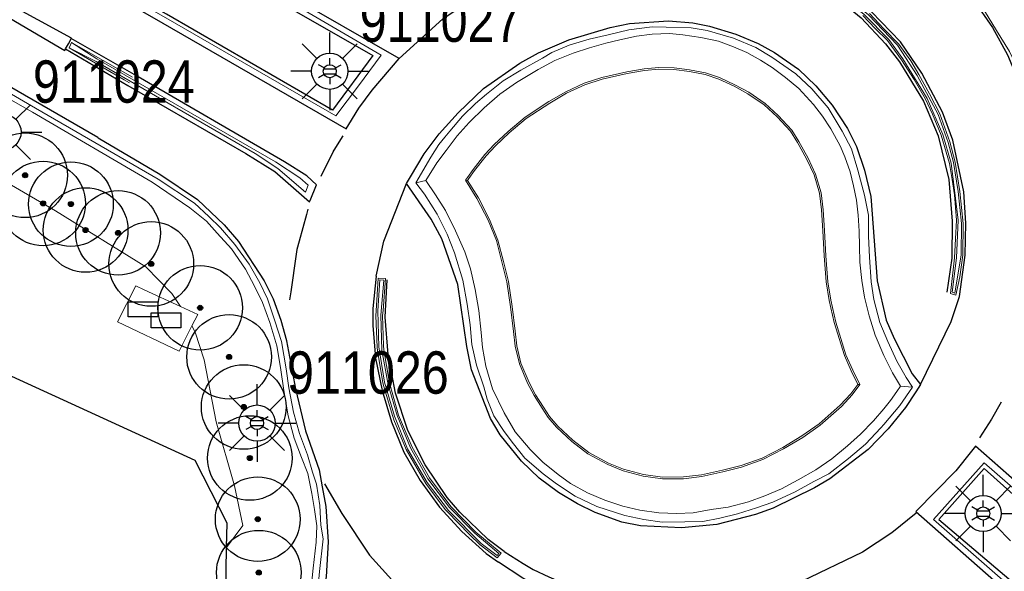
# Model space of a CAD drawing. Header units: metres. Extents: x 169249 to 194689, y 406250 to 412203.
# Tile 27 of 35: x 169901 to 169959, y 406948 to 406980. Entities that reach past the tile are written whole.
import ezdxf
from ezdxf.enums import TextEntityAlignment as Align

# ---------------------------------------------------------------- set-up
doc = ezdxf.new("R2010")
doc.units = ezdxf.units.M
doc.layers.get('0').update_dxf_attribs({"lineweight": 25})
for name, color, linetype, lineweight in [('B-WE-GR-BOOM-S', 90, 'Continuous', 25), ('B-WE-KL-ET_LS_OV_KAST-S', 190, 'Continuous', 25), ('B-WE-KL-ET_LS_OV_LICHTMAST-S', 190, 'Continuous', 25), ('B-WE-OG-BREUKLIJN-G', 7, 'Continuous', 18), ('B-WE-OG-TOPOGRAFIE_WEG_BERM-GV', 62, 'Continuous', 18), ('B-WE-OG-TOPOGRAFIE_WEG_RIJWEG-GV', 252, 'Continuous', 18)]:
    doc.layers.add(name, color=color, linetype=linetype, lineweight=lineweight)
for name, color, linetype in [('B-WE-IE-MEUBILAIR_WEGMEUBILAIR-S', 7, 'Continuous'), ('B-WE-IE-TERREINAFSCHEIDING_KUNSTMATIG_HEKWERK_RASTER-G', 7, 'Continuous'), ('B-WE-OG-TOPOGRAFIE_WEG_VERKEERSEILAND-GV', 7, 'Continuous'), ('B-WE-VW-MARKERING-G', 7, 'Continuous')]:
    doc.layers.add(name, color=color, linetype=linetype)
doc.styles.add('ARIAL', font='ARIALN.TTF', dxfattribs={"height": 1})
doc.styles.add('NLCS-ISO', font='txt')

# ---------------------------------------------------------------- blocks, each defined once
blk = doc.blocks.new('SKL-ET_OV_KAST_ALGEMEEN-SO')
for p, q in [((-0.912, 0.442), (0.838, 0.442)), ((-0.912, -0.433), (-0.912, 0.442)), ((0.838, 0.442), (0.838, -0.433)), ((0.838, -0.433), (-0.912, -0.433))]:
    blk.add_line(p, q)
blk = doc.blocks.new('SGR-BOOM_01')
at = {"ltscale": 0.1}
h = blk.add_hatch(color=256, dxfattribs=at)
edge = h.paths.add_edge_path()
edge.add_arc((0, 0), 0.15, 0, 360)
for radius in [2.5, 0.045]:
    blk.add_circle((0, 0), radius)
blk.add_circle((0, 0), 0.15, dxfattribs=at)
blk = doc.blocks.new('B-SIE-WEG_LICHTMAST-SO')
at = {"ltscale": 0.1}
for p, q in [((0, 0.386), (0, 0.772)), ((-0.334, 0.193), (-0.668, 0.386)), ((0.334, 0.193), (0.668, 0.386)), ((-0.334, -0.193), (-0.668, -0.386)), ((0, -0.386), (0, -0.772)), ((0.334, -0.193), (0.668, -0.386))]:
    blk.add_line(p, q, dxfattribs=at)
at = {"flags": 128}
for points in [[(-0.354, 0.152), (0.354, 0.152)], [(-0.354, -0.152), (0.354, -0.152)]]:
    blk.add_lwpolyline(points, dxfattribs=at)
at = {"ltscale": 0.1}
blk.add_circle((0, 0), 0.386, dxfattribs=at)
at = {"style": 'NLCS-ISO'}
blk.add_attdef('TYPE', text='', height=0.549, dxfattribs=at).set_placement((0, 0.772), align=Align.BOTTOM_CENTER)
blk = doc.blocks.new('LM')
for p, q in [((-0.47, 0.612), (-0.47, 1.834)), ((-1.227, 0.299), (-2.091, 1.163)), ((0.287, 0.298), (1.152, 1.163)), ((-1.54, -0.458), (-2.762, -0.458)), ((0.599, -0.458), (1.822, -0.458)), ((-1.226, -1.215), (-2.091, -2.08)), ((-0.47, -1.527), (-0.47, -2.75)), ((0.286, -1.214), (1.152, -2.08))]:
    blk.add_line(p, q)
blk.add_circle((-0.47, -0.458), 1.07)
at = {"color": 7, "style": 'ARIAL'}
blk.add_attdef('MASTNR.', (1.3, 1.28), '', height=2.5, dxfattribs=at)

msp = doc.modelspace()

# ---------------------------------------------------------------- linework, layer by layer
at = {"layer": 'B-WE-IE-TERREINAFSCHEIDING_KUNSTMATIG_HEKWERK_RASTER-G'}
msp.add_line((169912.586, 406934.965, 12.335), (169912.865, 406948.991, 12.298), dxfattribs=at)
msp.add_polyline3d([(169912.865, 406948.991, 12.298), (169912.893, 406950.417, 12.294), (169911.007, 406954.131, 12.258), (169899.704, 406959.314, 12.304), (169890.076, 406963.995, 12.594)], dxfattribs=at)
at = {"layer": 'B-WE-OG-BREUKLIJN-G'}
for points in [[(169950.513, 406980.492, 12.784), (169949.092, 406981.683, 12.763), (169947.548, 406982.713, 12.754), (169947.612, 406982.818, 12.742), (169948.996, 406981.945, 12.768), (169950.771, 406980.473, 12.786), (169952.494, 406978.669, 12.792), (169953.657, 406976.887, 12.792), (169954.891, 406974.581, 12.815), (169955.484, 406972.923, 12.822), (169955.807, 406971.733, 12.832), (169956.08, 406970.02, 12.842), (169956.271, 406968.125, 12.844), (169956.244, 406966.277, 12.84), (169955.87, 406964.022, 12.832), (169955.728, 406964.07, 12.83), (169955.967, 406966.098, 12.832), (169956.074, 406968.34, 12.832), (169955.657, 406971.708, 12.837), (169955.164, 406973.395, 12.82), (169954.239, 406975.531, 12.806), (169952.81, 406977.866, 12.802), (169951.976, 406979.013, 12.786), (169950.513, 406980.492, 12.784)], [(169903.554, 406978.524, 12.377), (169905.151, 406977.716, 12.508), (169914.551, 406972.264, 12.625), (169915.895, 406971.388, 12.665), (169917.521, 406969.993, 12.673), (169917.685, 406970.409, 12.671), (169917.187, 406970.836, 12.671), (169915.747, 406971.778, 12.677), (169905.206, 406977.869, 12.541), (169903.71, 406978.836, 12.377)], [(169922.04, 406960.653, 12.862), (169922.405, 406958.607, 12.862), (169922.93, 406956.778, 12.838), (169923.724, 406954.873, 12.838), (169924.754, 406953.036, 12.82), (169926.026, 406951.345, 12.821), (169927.522, 406949.82, 12.795), (169928.938, 406948.632, 12.796), (169928.835, 406948.507, 12.796), (169927.905, 406949.214, 12.796), (169925.972, 406951.171, 12.797), (169924.71, 406952.818, 12.796), (169923.55, 406954.814, 12.829), (169922.777, 406956.749, 12.84), (169922.186, 406958.761, 12.862), (169921.851, 406960.841, 12.862), (169921.793, 406962.963, 12.862), (169921.905, 406964.798, 12.862), (169922.148, 406964.784, 12.862), (169921.969, 406962.708, 12.862), (169922.04, 406960.653, 12.862)]]:
    msp.add_polyline3d(points, dxfattribs=at)
at = {"layer": 'B-WE-OG-TOPOGRAFIE_WEG_BERM-GV'}
for p, q in [((169924.638, 406970.668, 12.895), (169924.048, 406970.539, 12.766)), ((169927.101, 406970.682, 13.083), (169926.981, 406970.686, 12.983)), ((169950.272, 406958.609, 12.93), (169950.155, 406958.62, 13.03)), ((169953.386, 406958.465, 12.768), (169952.67, 406958.513, 12.903))]:
    msp.add_line(p, q, dxfattribs=at)
for points in [[(169910.133, 406963.223, 12.663), (169909.621, 406963.988, 12.581), (169908.086, 406965.575, 12.509), (169902.753, 406968.886, 12.386), (169896.356, 406972.614, 12.295), (169883.809, 406979.636, 12.117), (169871.197, 406985.757, 11.931), (169861.652, 406989.346, 11.836), (169843.67, 406994.882, 11.575), (169831.853, 406997.836, 11.446), (169797.621, 407005.632, 11.057), (169798.844, 407009.272, 11.132)], [(169896.645, 406977.409, 12.37), (169901.399, 406974.716, 12.429), (169908.461, 406970.58, 12.562), (169910.685, 406969.056, 12.607), (169911.681, 406968.271, 12.646), (169912.298, 406967.566, 12.655), (169913.154, 406966.642, 12.675), (169913.974, 406965.442, 12.698), (169914.517, 406964.428, 12.696), (169914.977, 406963.464, 12.69), (169915.421, 406962.287, 12.69), (169915.834, 406960.904, 12.689), (169916.049, 406959.623, 12.689), (169916.236, 406958.266, 12.704), (169916.504, 406956.767, 12.687), (169916.858, 406955.439, 12.682), (169917.291, 406954.305, 12.674), (169917.653, 406953.363, 12.665), (169917.889, 406952.18, 12.669), (169918.044, 406951.232, 12.663), (169918.19, 406950.271, 12.659), (169918.156, 406949.288, 12.657), (169917.98, 406947.759, 12.642), (169917.795, 406946.03, 12.611)], [(169927.101, 406970.682, 13.083), (169927.176, 406970.789, 13.082), (169927.513, 406971.276, 13.083), (169928.195, 406972.138, 13.084), (169928.745, 406972.727, 13.069), (169929.555, 406973.502, 13.068), (169930.549, 406974.342, 13.07), (169931.951, 406975.256, 13.053), (169932.942, 406975.836, 13.046), (169934.026, 406976.327, 13.046), (169935.05, 406976.659, 13.045), (169936.523, 406977.001, 13.046), (169937.539, 406977.179, 13.045), (169938.399, 406977.254, 13.043), (169939.285, 406977.236, 13.064), (169940.196, 406977.126, 13.064), (169941.121, 406976.945, 13.064), (169941.942, 406976.661, 13.064), (169942.841, 406976.247, 13.064), (169943.653, 406975.803, 13.064), (169944.606, 406975.155, 13.063), (169945.381, 406974.443, 13.064), (169946.163, 406973.59, 13.064), (169946.575, 406972.924, 13.103), (169947.119, 406971.953, 13.103), (169947.562, 406971.018, 13.104), (169947.893, 406969.929, 13.093), (169947.993, 406968.932, 13.083), (169948.08, 406967.704, 13.118), (169948.15, 406966.226, 13.118), (169948.274, 406964.679, 13.079), (169948.459, 406963.592, 13.065), (169948.744, 406962.273, 13.067), (169949.351, 406960.326, 13.03), (169949.759, 406959.424, 13.03), (169950.155, 406958.62, 13.03)], [(169950.155, 406958.62, 13.03), (169949.737, 406958.072, 13.03), (169949.107, 406957.388, 13.03), (169947.857, 406956.296, 13.03), (169946.845, 406955.574, 13.03), (169945.717, 406954.894, 13.03), (169944.49, 406954.27, 13.028), (169943.253, 406953.83, 13.057), (169942.156, 406953.544, 13.057), (169940.912, 406953.281, 13.057), (169939.845, 406953.15, 13.057), (169938.618, 406953.14, 13.057), (169937.478, 406953.3, 13.057), (169936.31, 406953.607, 13.057), (169935.416, 406953.971, 13.057), (169934.261, 406954.607, 13.051), (169933.317, 406955.329, 13.069), (169932.42, 406956.157, 13.068), (169931.932, 406956.716, 13.069), (169931.578, 406957.276, 13.071), (169931.114, 406958.011, 13.065), (169930.727, 406958.745, 13.083), (169930.25, 406959.875, 13.083), (169930.003, 406960.905, 13.083), (169929.91, 406961.769, 13.083), (169929.735, 406963.225, 13.083), (169929.515, 406964.702, 13.083), (169929.221, 406965.889, 13.083), (169928.892, 406967.151, 13.083), (169928.396, 406968.366, 13.084), (169927.734, 406969.656, 13.084), (169927.101, 406970.682, 13.083)], [(169910.817, 406962.076, 12.658), (169910.057, 406960.596, 12.62), (169906.413, 406962.325, 12.592), (169907.499, 406964.445, 12.632), (169907.994, 406964.215, 12.638), (169910.133, 406963.223, 12.663)], [(169910.817, 406962.076, 12.658), (169911.161, 406962.746, 12.675), (169910.133, 406963.223, 12.663)], [(169912.865, 406948.991, 12.298), (169913.815, 406950.278, 12.581), (169913.331, 406952.626, 12.59), (169912.247, 406956.409, 12.608), (169911.529, 406960.073, 12.622), (169911.006, 406961.702, 12.63), (169910.817, 406962.076, 12.658)]]:
    msp.add_polyline3d(points, dxfattribs=at)
at = {"layer": 'B-WE-OG-TOPOGRAFIE_WEG_RIJWEG-GV'}
msp.add_line((169903.71, 406978.836, 12.377), (169907.312, 406976.784, 12.477), dxfattribs=at)
for points in [[(169840.865, 407010.578, 11.689), (169849.586, 407008.625, 11.763), (169857.772, 407006.52, 11.881), (169865.977, 407004.057, 12.014), (169873.798, 407001.363, 12.102), (169881.447, 406998.493, 12.206), (169889.004, 406995.31, 12.298), (169897.057, 406991.688, 12.379), (169902.613, 406988.9, 12.443), (169907.681, 406986.321, 12.451), (169911.129, 406984.44, 12.491), (169921.999, 406978.089, 12.63), (169920.651, 406976.275, 12.614), (169919.306, 406974.507, 12.63), (169909.269, 406980.292, 12.423), (169901.4, 406984.8, 12.466), (169892.617, 406989.869, 12.347), (169887.949, 406992.367, 12.274), (169881.992, 406995.204, 12.197), (169874.328, 406998.473, 12.107), (169866.43, 407001.332, 12.019), (169858.845, 407003.695, 11.928), (169850.655, 407005.986, 11.807), (169840.412, 407008.469, 11.629)], [(169960.893, 406973.676, 12.625), (169960.685, 406974.26, 12.623), (169960.437, 406975.024, 12.63), (169960.035, 406976.203, 12.616), (169959.645, 406977.2, 12.609), (169959.103, 406978.304, 12.605), (169958.335, 406979.547, 12.592), (169957.636, 406980.699, 12.593), (169957.047, 406981.546, 12.593), (169956.344, 406982.389, 12.592), (169955.573, 406983.244, 12.59)], [(169950.444, 406980.42, 12.684), (169951.179, 406979.658, 12.688), (169951.9, 406978.948, 12.686), (169952.728, 406977.81, 12.702), (169953.47, 406976.651, 12.698), (169954.151, 406975.485, 12.706), (169954.551, 406974.604, 12.712), (169955.069, 406973.362, 12.72), (169955.559, 406971.686, 12.737), (169955.714, 406970.735, 12.732), (169955.85, 406969.824, 12.728), (169955.974, 406968.339, 12.732), (169955.915, 406967.225, 12.732), (169955.867, 406966.106, 12.732), (169955.619, 406964.001, 12.73), (169955.945, 406963.891, 12.732), (169956.165, 406964.981, 12.741), (169956.344, 406966.27, 12.74), (169956.371, 406968.129, 12.744), (169956.179, 406970.033, 12.742), (169955.905, 406971.754, 12.732), (169955.58, 406972.953, 12.722), (169954.983, 406974.621, 12.715), (169954.371, 406975.803, 12.704), (169953.744, 406976.937, 12.692), (169953.271, 406977.745, 12.69), (169952.571, 406978.733, 12.692), (169951.659, 406979.66, 12.687), (169950.84, 406980.545, 12.686)], [(169924.048, 406970.539, 12.766), (169924.921, 406972.055, 12.759), (169925.407, 406972.798, 12.761), (169925.75, 406973.229, 12.768), (169926.04, 406973.593, 12.775), (169926.789, 406974.474, 12.776), (169927.569, 406975.232, 12.779), (169928.223, 406975.783, 12.786), (169929.189, 406976.572, 12.773), (169930.242, 406977.205, 12.778), (169931.514, 406977.901, 12.779), (169932.077, 406978.235, 12.784), (169933.105, 406978.676, 12.784), (169934.27, 406979.023, 12.791), (169935.399, 406979.287, 12.794), (169936.619, 406979.575, 12.772), (169938.009, 406979.759, 12.768), (169938.828, 406979.745, 12.762), (169940.294, 406979.69, 12.75), (169941.257, 406979.55, 12.754), (169942.811, 406979.081, 12.751), (169944.115, 406978.542, 12.757), (169945.065, 406977.971, 12.754), (169946.482, 406976.976, 12.752), (169947.428, 406976.097, 12.752), (169948.402, 406974.968, 12.75), (169949.229, 406973.591, 12.751), (169949.764, 406972.546, 12.775), (169950.142, 406971.284, 12.791), (169950.534, 406969.808, 12.811), (169950.77, 406968.632, 12.814), (169950.782, 406967.384, 12.813), (169950.83, 406966.152, 12.812), (169950.935, 406964.694, 12.798), (169951.091, 406963.643, 12.794), (169951.452, 406962.288, 12.781), (169951.911, 406961.159, 12.773), (169952.457, 406960.003, 12.755), (169953.006, 406959.026, 12.749), (169953.386, 406958.465, 12.768)], [(169952.67, 406958.513, 12.903), (169952.196, 406959.306, 12.924), (169951.675, 406960.332, 12.929), (169951.163, 406961.54, 12.925), (169950.819, 406962.678, 12.964), (169950.54, 406963.786, 12.96), (169950.387, 406964.762, 12.961), (169950.258, 406965.845, 12.964), (169950.251, 406966.795, 12.962), (169950.232, 406967.683, 12.962), (169950.159, 406968.628, 12.963), (169950.064, 406969.518, 12.963), (169949.896, 406970.365, 12.968), (169949.701, 406971.181, 12.966), (169949.383, 406972.074, 12.966), (169949.106, 406972.726, 12.965), (169948.555, 406973.735, 12.965), (169948.066, 406974.487, 12.965), (169947.532, 406975.169, 12.965), (169946.655, 406976.114, 12.965), (169945.87, 406976.764, 12.965), (169945.092, 406977.364, 12.965), (169944.396, 406977.79, 12.966), (169943.586, 406978.248, 12.951), (169942.812, 406978.577, 12.951), (169941.909, 406978.906, 12.951), (169940.881, 406979.137, 12.948), (169939.807, 406979.287, 12.931), (169939.022, 406979.357, 12.932), (169938.003, 406979.318, 12.934), (169937.071, 406979.2, 12.934), (169936.093, 406978.998, 12.931), (169935.258, 406978.791, 12.948), (169934.291, 406978.521, 12.951), (169933.34, 406978.199, 12.94), (169932.251, 406977.772, 12.931), (169931.27, 406977.232, 12.925), (169929.991, 406976.469, 12.907), (169928.993, 406975.774, 12.899), (169928.076, 406974.98, 12.898), (169927.187, 406974.104, 12.901), (169926.49, 406973.309, 12.9), (169925.825, 406972.448, 12.9)], [(169894.188, 406979.247, 12.166), (169901.58, 406974.96, 12.266), (169905.086, 406972.929, 12.338), (169908.829, 406970.76, 12.416), (169910.972, 406969.329, 12.467), (169911.82, 406968.552, 12.502), (169912.511, 406967.869, 12.503), (169913.352, 406966.902, 12.501), (169914.196, 406965.736, 12.527), (169914.828, 406964.628, 12.547), (169915.286, 406963.677, 12.579), (169915.718, 406962.386, 12.593), (169916.114, 406961.152, 12.59), (169916.378, 406959.553, 12.59), (169916.528, 406958.415, 12.592), (169916.806, 406956.985, 12.571), (169917.165, 406955.721, 12.561), (169917.647, 406954.453, 12.548), (169917.944, 406953.439, 12.557)], [(169903.554, 406978.524, 12.377), (169903.636, 406978.687, 12.377), (169903.71, 406978.836, 12.377)], [(169907.12, 406976.457, 12.457), (169906.821, 406976.631, 12.453), (169903.554, 406978.524, 12.377)], [(169926.981, 406970.686, 12.983), (169927.094, 406970.846, 12.982), (169927.432, 406971.335, 12.983), (169928.119, 406972.203, 12.984), (169928.673, 406972.797, 12.969), (169929.488, 406973.577, 12.968), (169930.489, 406974.422, 12.97), (169931.898, 406975.341, 12.953), (169932.896, 406975.925, 12.946), (169933.99, 406976.42, 12.946), (169935.024, 406976.756, 12.945), (169936.503, 406977.1, 12.946), (169937.526, 406977.278, 12.945), (169938.395, 406977.355, 12.943), (169939.292, 406977.336, 12.964), (169940.212, 406977.224, 12.964), (169941.147, 406977.041, 12.964), (169941.979, 406976.754, 12.964), (169942.886, 406976.336, 12.964), (169943.705, 406975.889, 12.964), (169944.669, 406975.233, 12.963), (169945.451, 406974.514, 12.964), (169946.243, 406973.65, 12.964), (169946.662, 406972.975, 13.003), (169947.208, 406971.999, 13.003), (169947.656, 406971.054, 13.004), (169947.991, 406969.949, 12.993), (169948.093, 406968.94, 12.983), (169948.18, 406967.71, 13.018)], [(169925.825, 406972.448, 12.9), (169925.283, 406971.723, 12.893), (169924.638, 406970.668, 12.895)], [(169924.638, 406970.668, 12.895), (169925.194, 406969.825, 12.9), (169925.784, 406968.895, 12.934), (169926.391, 406967.701, 12.951), (169926.929, 406966.465, 12.961), (169927.267, 406965.46, 12.974), (169927.54, 406964.231, 12.975), (169927.76, 406962.984, 12.978), (169927.907, 406961.696, 12.976), (169927.969, 406960.805, 12.971), (169928.182, 406959.705, 12.973), (169928.575, 406958.359, 12.973), (169929.259, 406956.952, 12.973), (169929.91, 406955.823, 12.978), (169930.785, 406954.77, 12.975), (169931.543, 406954.018, 12.975), (169932.444, 406953.291, 12.963), (169933.169, 406952.766, 12.954), (169934.17, 406952.216, 12.952), (169935.195, 406951.781, 12.952), (169936.268, 406951.43, 12.953), (169937.274, 406951.197, 12.942), (169938.4, 406951.023, 12.947), (169939.455, 406950.991, 12.947), (169940.418, 406951.039, 12.947), (169941.491, 406951.229, 12.933), (169942.484, 406951.373, 12.936), (169943.68, 406951.689, 12.924), (169944.663, 406952.031, 12.924), (169945.631, 406952.449, 12.925), (169946.625, 406952.978, 12.913), (169947.659, 406953.565, 12.915), (169948.619, 406954.219, 12.918), (169949.532, 406954.987, 12.908), (169950.305, 406955.682, 12.903), (169951.079, 406956.473, 12.905), (169951.686, 406957.179, 12.901), (169952.08, 406957.674, 12.903), (169952.456, 406958.205, 12.903), (169952.67, 406958.513, 12.903)], [(169950.272, 406958.609, 12.93), (169949.813, 406958.008, 12.93), (169949.177, 406957.317, 12.93), (169947.919, 406956.218, 12.93), (169946.9, 406955.491, 12.93), (169945.766, 406954.806, 12.93), (169944.529, 406954.178, 12.928), (169943.282, 406953.734, 12.957), (169942.179, 406953.446, 12.957), (169940.929, 406953.183, 12.957), (169939.852, 406953.05, 12.957), (169938.611, 406953.04, 12.957), (169937.459, 406953.202, 12.957), (169936.278, 406953.512, 12.957), (169935.373, 406953.88, 12.957), (169934.206, 406954.523, 12.951), (169933.252, 406955.252, 12.969), (169932.349, 406956.088, 12.968), (169931.852, 406956.657, 12.969), (169931.494, 406957.223, 12.971), (169931.028, 406957.961, 12.965), (169930.637, 406958.702, 12.983), (169930.155, 406959.843, 12.983), (169929.904, 406960.888, 12.983), (169929.811, 406961.758, 12.983), (169929.636, 406963.212, 12.983), (169929.416, 406964.683, 12.983), (169929.124, 406965.864, 12.983), (169928.797, 406967.12, 12.983), (169928.305, 406968.325, 12.984), (169927.647, 406969.607, 12.984), (169926.981, 406970.686, 12.983)], [(169926.813, 406964.778, 12.807), (169926.319, 406966.406, 12.811), (169925.898, 406967.512, 12.804), (169925.294, 406968.677, 12.789), (169924.556, 406969.858, 12.79), (169924.048, 406970.539, 12.766)], [(169948.18, 406967.71, 13.018), (169948.25, 406966.232, 13.018), (169948.373, 406964.691, 12.979), (169948.557, 406963.611, 12.965), (169948.841, 406962.298, 12.967), (169949.444, 406960.362, 12.93), (169949.85, 406959.466, 12.93), (169950.272, 406958.609, 12.93)], [(169922.255, 406964.878, 12.762), (169921.811, 406964.903, 12.762), (169921.694, 406962.97, 12.762), (169921.673, 406962.681, 12.762), (169921.751, 406960.833, 12.762), (169921.776, 406960.612, 12.763), (169922.087, 406958.741, 12.762), (169922.129, 406958.554, 12.74), (169922.681, 406956.721, 12.74), (169922.735, 406956.521, 12.74), (169923.46, 406954.769, 12.729), (169924.626, 406952.763, 12.696), (169925.778, 406951.231, 12.697), (169925.899, 406951.102, 12.697), (169927.202, 406949.75, 12.696), (169927.84, 406949.137, 12.696), (169928.851, 406948.369, 12.696), (169929.078, 406948.645, 12.696), (169927.59, 406949.893, 12.695), (169926.102, 406951.41, 12.721), (169924.838, 406953.091, 12.72), (169923.814, 406954.917, 12.738), (169923.024, 406956.811, 12.738), (169922.502, 406958.633, 12.762), (169922.457, 406958.813, 12.762), (169922.14, 406960.662, 12.762), (169922.136, 406960.926, 12.762), (169922.069, 406962.702, 12.762), (169922.115, 406962.982, 12.762), (169922.255, 406964.878, 12.762)], [(169953.386, 406958.465, 12.768), (169952.63, 406957.369, 12.765), (169951.678, 406956.244, 12.759), (169951.5, 406956.053, 12.758), (169950.594, 406955.087, 12.751), (169949.603, 406954.245, 12.757), (169948.427, 406953.337, 12.756), (169947.553, 406952.877, 12.761), (169946.45, 406952.28, 12.76), (169945.122, 406951.657, 12.757), (169944.165, 406951.328, 12.762), (169943.044, 406950.968, 12.769), (169941.998, 406950.708, 12.762), (169940.984, 406950.527, 12.748), (169939.932, 406950.497, 12.747), (169938.595, 406950.477, 12.751), (169937.508, 406950.63, 12.74), (169936.378, 406950.874, 12.734), (169934.731, 406951.412, 12.745), (169933.457, 406952.019, 12.793), (169932.346, 406952.736, 12.781), (169931.552, 406953.346, 12.788), (169930.469, 406954.266, 12.747), (169929.799, 406955.109, 12.753), (169929.261, 406955.847, 12.76), (169928.652, 406956.769, 12.757), (169928.247, 406957.749, 12.771), (169928.05, 406958.475, 12.782), (169927.624, 406959.765, 12.805), (169927.356, 406960.974, 12.807), (169927.243, 406962.141, 12.807), (169927.075, 406963.366, 12.815), (169926.813, 406964.778, 12.807)], [(169962.804, 406943.469, 12.4), (169954.622, 406950.64, 12.621), (169956.112, 406952.316, 12.615), (169957.602, 406953.992, 12.609), (169965.577, 406947.031, 12.507)], [(169917.944, 406953.439, 12.557), (169918.17, 406952.734, 12.55), (169918.375, 406951.457, 12.533), (169918.425, 406950.306, 12.545), (169918.569, 406949.486, 12.527), (169918.357, 406947.555, 12.477), (169918.189, 406945.846, 12.461), (169917.822, 406944.031, 12.44), (169917.373, 406941.631, 12.426), (169917.121, 406939.182, 12.383), (169917.078, 406936.515, 12.389), (169917.113, 406935.209, 12.379)]]:
    msp.add_polyline3d(points, dxfattribs=at)
at = {"layer": 'B-WE-OG-TOPOGRAFIE_WEG_VERKEERSEILAND-GV'}
for points in [[(169840.811, 407010.304, 11.816), (169849.508, 407008.451, 11.868), (169857.738, 407006.328, 11.991), (169865.89, 407003.849, 12.13), (169873.7, 407001.18, 12.214), (169881.395, 406998.243, 12.316), (169888.916, 406995.13, 12.392), (169896.917, 406991.485, 12.493), (169902.44, 406988.75, 12.554), (169907.569, 406986.049, 12.602), (169910.961, 406984.111, 12.671), (169921.505, 406978.07, 12.761), (169919.122, 406974.833, 12.72), (169909.318, 406980.503, 12.643), (169901.523, 406984.984, 12.563), (169892.721, 406990.037, 12.451), (169888.023, 406992.53, 12.387), (169882.086, 406995.42, 12.313), (169874.389, 406998.69, 12.226), (169866.436, 407001.559, 12.118), (169858.915, 407003.924, 12.023), (169850.714, 407006.184, 11.927), (169840.467, 407008.722, 11.768)], [(169964.851, 406947.152, 12.634), (169957.613, 406953.654, 12.737), (169954.93, 406950.64, 12.777), (169962.431, 406944.281, 12.67), (169973.374, 406934.284, 12.513)]]:
    msp.add_polyline3d(points, dxfattribs=at)
at = {"layer": 'B-WE-VW-MARKERING-G'}
for p, q in [((169903.658, 406979.019, 12.455), (169903.68, 406979.062, 12.456)), ((169903.68, 406979.062, 12.403), (169903.665, 406979.071, 12.403)), ((169903.352, 406978.464, 12.391), (169903.355, 406978.462, 12.391))]:
    msp.add_line(p, q, dxfattribs=at)
for points in [[(169923.054, 406977.892, 12.677), (169916.378, 406981.73, 12.521), (169907.809, 406986.563, 12.452), (169902.81, 406989.203, 12.429), (169897.196, 406991.991, 12.373)], [(169892.466, 406989.501, 12.337), (169901.175, 406984.535, 12.452), (169909.094, 406979.974, 12.472), (169919.921, 406973.733, 12.655), (169920.076, 406973.983, 12.658), (169920.676, 406974.96, 12.671), (169921.453, 406976.011, 12.665), (169923.054, 406977.892, 12.677)], [(169903.68, 406979.062, 12.456), (169903.696, 406979.093, 12.457), (169894.166, 406984.283, 12.33), (169893.872, 406983.923, 12.317), (169903.309, 406978.359, 12.448), (169903.349, 406978.45, 12.455), (169903.355, 406978.462, 12.455)], [(169956.153, 406963.827, 12.742), (169956.478, 406966.267, 12.741), (169956.533, 406968.145, 12.756), (169956.401, 406970.012, 12.749), (169955.751, 406973.05, 12.727), (169955.141, 406974.706, 12.726), (169953.93, 406977.018, 12.705), (169952.662, 406978.878, 12.692), (169950.952, 406980.642, 12.705), (169949.152, 406982.143, 12.679), (169947.591, 406983.195, 12.672)], [(169947.216, 406982.572, 12.668), (169948.95, 406981.45, 12.665), (169950.342, 406980.285, 12.68), (169951.783, 406978.751, 12.689), (169952.613, 406977.686, 12.681), (169954.018, 406975.359, 12.703), (169954.893, 406973.317, 12.714), (169955.523, 406970.732, 12.728), (169955.727, 406968.278, 12.736), (169955.697, 406966.08, 12.739), (169955.408, 406964.08, 12.749)], [(169923.496, 406970.498, 12.771), (169923.725, 406970.887, 12.77), (169924.534, 406972.261, 12.77), (169925.411, 406973.431, 12.773), (169926.539, 406974.674, 12.782), (169928.044, 406976.121, 12.782), (169930.173, 406977.612, 12.789), (169931.294, 406978.215, 12.8), (169933.072, 406978.99, 12.802), (169935.516, 406979.725, 12.785), (169936.652, 406979.958, 12.775), (169938.955, 406980.121, 12.772), (169940.402, 406979.987, 12.765), (169941.387, 406979.801, 12.771), (169942.932, 406979.324, 12.762), (169944.258, 406978.764, 12.777), (169945.23, 406978.236, 12.784), (169946.64, 406977.252, 12.785), (169947.663, 406976.264, 12.793), (169948.639, 406975.123, 12.798), (169949.537, 406973.757, 12.803), (169950.074, 406972.676, 12.808), (169950.548, 406971.282, 12.83), (169950.913, 406969.728, 12.839), (169951.29, 406964.751, 12.826), (169951.826, 406962.426, 12.791), (169952.289, 406961.334, 12.795), (169953.357, 406959.255, 12.773), (169953.85, 406958.608, 12.764)], [(169903.355, 406978.462, 12.391), (169907.02, 406976.282, 12.464), (169914.003, 406972.278, 12.607), (169915.72, 406971.202, 12.635), (169917.767, 406969.424, 12.623), (169917.793, 406969.486, 12.623), (169918.176, 406970.419, 12.623), (169917.597, 406970.942, 12.598), (169916.278, 406971.785, 12.61), (169907.402, 406976.944, 12.479), (169903.68, 406979.062, 12.403)], [(169903.355, 406978.462, 12.455), (169903.516, 406978.758, 12.455), (169903.658, 406979.019, 12.455)], [(169905.271, 406973.206, 12.386), (169908.91, 406971.049, 12.459), (169911.14, 406969.546, 12.509), (169912.713, 406968.05, 12.542), (169913.574, 406967.064, 12.581), (169915.076, 406964.754, 12.594), (169915.607, 406963.675, 12.63), (169916.074, 406962.41, 12.627), (169916.401, 406961.213, 12.622), (169916.407, 406961.191, 12.622), (169916.938, 406958.367, 12.622), (169917.515, 406955.887, 12.607), (169918.322, 406953.576, 12.58), (169918.513, 406952.561, 12.583), (169918.73, 406951.407, 12.587), (169918.858, 406949.31, 12.566), (169918.747, 406947.245, 12.537), (169918.116, 406943.698, 12.475), (169917.465, 406939.178, 12.413), (169917.459, 406936.563, 12.408), (169917.533, 406935.231, 12.402)], [(169932.466, 406952.242, 12.72), (169931.332, 406953.083, 12.718), (169930.279, 406954.078, 12.73), (169929.015, 406955.642, 12.746), (169928.447, 406956.617, 12.763), (169927.337, 406959.49, 12.775), (169927.052, 406960.86, 12.794), (169926.513, 406964.533, 12.827), (169925.575, 406967.223, 12.817), (169924.937, 406968.399, 12.788), (169923.496, 406970.498, 12.771)], [(169921.694, 406965.027, 12.737), (169921.509, 406963.1, 12.777), (169921.5, 406962.103, 12.717), (169921.654, 406960.174, 12.726), (169922.045, 406958.259, 12.726), (169922.607, 406956.404, 12.726), (169923.336, 406954.623, 12.726), (169924.303, 406952.945, 12.726), (169925.43, 406951.359, 12.726), (169926.764, 406949.936, 12.695), (169928.198, 406948.63, 12.695), (169928.92, 406948.117, 12.695)], [(169929.263, 406948.751, 12.696), (169928.32, 406949.464, 12.696), (169926.636, 406951.073, 12.696), (169925.89, 406951.942, 12.699), (169924.584, 406953.871, 12.698), (169923.562, 406955.908, 12.702), (169922.836, 406958.1, 12.711), (169922.4, 406960.388, 12.724), (169922.234, 406962.594, 12.745), (169922.344, 406964.804, 12.751)], [(169953.85, 406958.608, 12.764), (169953.575, 406958.186, 12.764), (169952.97, 406957.259, 12.763), (169951.937, 406955.992, 12.772), (169950.755, 406954.779, 12.767), (169948.503, 406953.047, 12.769), (169947.583, 406952.514, 12.771), (169945.155, 406951.317, 12.778), (169944.112, 406950.938, 12.778), (169941.826, 406950.333, 12.78), (169939.733, 406950.144, 12.755), (169937.311, 406950.255, 12.747), (169936.208, 406950.489, 12.735), (169934.634, 406951.051, 12.734), (169933.582, 406951.559, 12.73), (169932.466, 406952.242, 12.72)], [(170029.75, 406876.478, 12.333), (170013.796, 406896.441, 12.28), (170003.874, 406908.401, 12.244), (169996.716, 406916.638, 12.258), (169988.467, 406925.565, 12.231), (169982.212, 406931.994, 12.308), (169976.238, 406937.878, 12.399), (169969.394, 406944.131, 12.428), (169957.095, 406954.98, 12.653), (169956.854, 406954.674, 12.655), (169955.944, 406953.521, 12.66), (169953.58, 406951.107, 12.643), (169963.781, 406942.118, 12.471), (169972.903, 406933.802, 12.349), (169981.544, 406925.427, 12.275), (169993.814, 406912.845, 12.164), (170000.947, 406905.239, 12.177), (170008.53, 406896.713, 12.18), (170015.762, 406888.302, 12.222), (170021.708, 406880.958, 12.269)]]:
    msp.add_polyline3d(points, dxfattribs=at)
at = {"layer": 'B-WE-VW-MARKERING-G', "linetype": 'Continuous'}
for points in [[(169955.484, 406983.154, 12.59), (169956.989, 406981.362, 12.593), (169958.105, 406979.725, 12.592), (169958.995, 406978.098, 12.605), (169960.254, 406975.092, 12.622)], [(169923.054, 406977.892, 12.677), (169925.626, 406980.23, 12.688), (169927.5, 406981.511, 12.676), (169929.696, 406982.736, 12.657)], [(169905.271, 406973.206, 12.386), (169905.252, 406973.217, 12.385), (169894.798, 406979.242, 12.262)], [(169918.451, 406970.925, 12.659), (169919.163, 406972.36, 12.671), (169919.704, 406973.25, 12.658), (169919.747, 406973.321, 12.657)], [(169921.694, 406965.027, 12.737), (169922.148, 406967.086, 12.763), (169923.496, 406970.498, 12.771)], [(169917.662, 406968.988, 12.651), (169917.575, 406968.665, 12.65), (169917.15, 406967.08, 12.645), (169917.018, 406966.588, 12.644), (169916.977, 406966.313, 12.643), (169916.647, 406964.09, 12.637), (169916.577, 406963.618, 12.636)], [(169953.85, 406958.608, 12.764), (169955.67, 406962.344, 12.733), (169956.153, 406963.827, 12.742)], [(169958.608, 406957.577, 12.64), (169958.04, 406956.564, 12.64), (169957.341, 406955.473, 12.637)], [(169918.638, 406952.738, 12.588), (169919.673, 406951.002, 12.612), (169921.298, 406948.533, 12.592), (169922.799, 406946.874, 12.612)], [(169953.601, 406951.014, 12.655), (169952.158, 406949.849, 12.682), (169950.431, 406948.699, 12.677), (169946.814, 406946.972, 12.66), (169946.413, 406946.84, 12.68)], [(169929.263, 406948.751, 12.696), (169930.382, 406948.032, 12.756), (169930.978, 406947.678, 12.74), (169931.888, 406947.249, 12.742), (169932.615, 406946.943, 12.776), (169933.781, 406946.463, 12.728), (169935.339, 406945.968, 12.739), (169936.439, 406945.688, 12.728), (169937.481, 406945.587, 12.666)], [(169935.273, 406945.17, 12.633), (169932.193, 406946.216, 12.659), (169930.356, 406947.168, 12.673), (169928.92, 406948.117, 12.695)]]:
    msp.add_polyline3d(points, dxfattribs=at)

# ---------------------------------------------------------------- block references
for p, values in [((169919.424, 406977.59, 12.856), {'MASTNR.': '911027'}), ((169900.12, 406973.994, 12.384), {'MASTNR.': '911024'}), ((169915.128, 406956.795, 12.659), {'MASTNR.': '911026'}), ((169958.023, 406951.451, 12.831), {'MASTNR.': '911031'})]:
    msp.add_blockref('LM', p).add_auto_attribs(values)
at = {"layer": 'B-WE-GR-BOOM-S', "color": 7}
for p in [(169900.961, 406970.983, 12.498), (169902.02, 406969.319, 12.474), (169903.669, 406969.279, 12.556), (169904.533, 406967.749, 12.495), (169906.452, 406967.579, 12.531), (169908.411, 406965.743, 12.668), (169911.301, 406963.149, 12.611), (169913.01, 406960.249, 12.702), (169913.871, 406957.288, 12.506), (169914.235, 406954.272, 12.576), (169914.702, 406950.655, 12.545), (169914.763, 406947.497, 12.521)]:
    msp.add_blockref('SGR-BOOM_01', p, dxfattribs=at)
at = {"layer": 'B-WE-IE-MEUBILAIR_WEGMEUBILAIR-S', "color": 7}
msp.add_blockref('SKL-ET_OV_KAST_ALGEMEEN-SO', (169907.964, 406963.052, 12.694), dxfattribs=at)
at = {"layer": 'B-WE-KL-ET_LS_OV_KAST-S', "color": 7}
msp.add_blockref('SKL-ET_OV_KAST_ALGEMEEN-SO', (169909.318, 406962.405, 12.697), dxfattribs=at)
at = {"layer": 'B-WE-KL-ET_LS_OV_LICHTMAST-S', "color": 7}
for p in [(169918.954, 406977.132, 12.856), (169914.658, 406956.337, 12.659), (169957.553, 406950.993, 12.831)]:
    msp.add_blockref('B-SIE-WEG_LICHTMAST-SO', p, dxfattribs=at)

doc.saveas('drawing.dxf')
